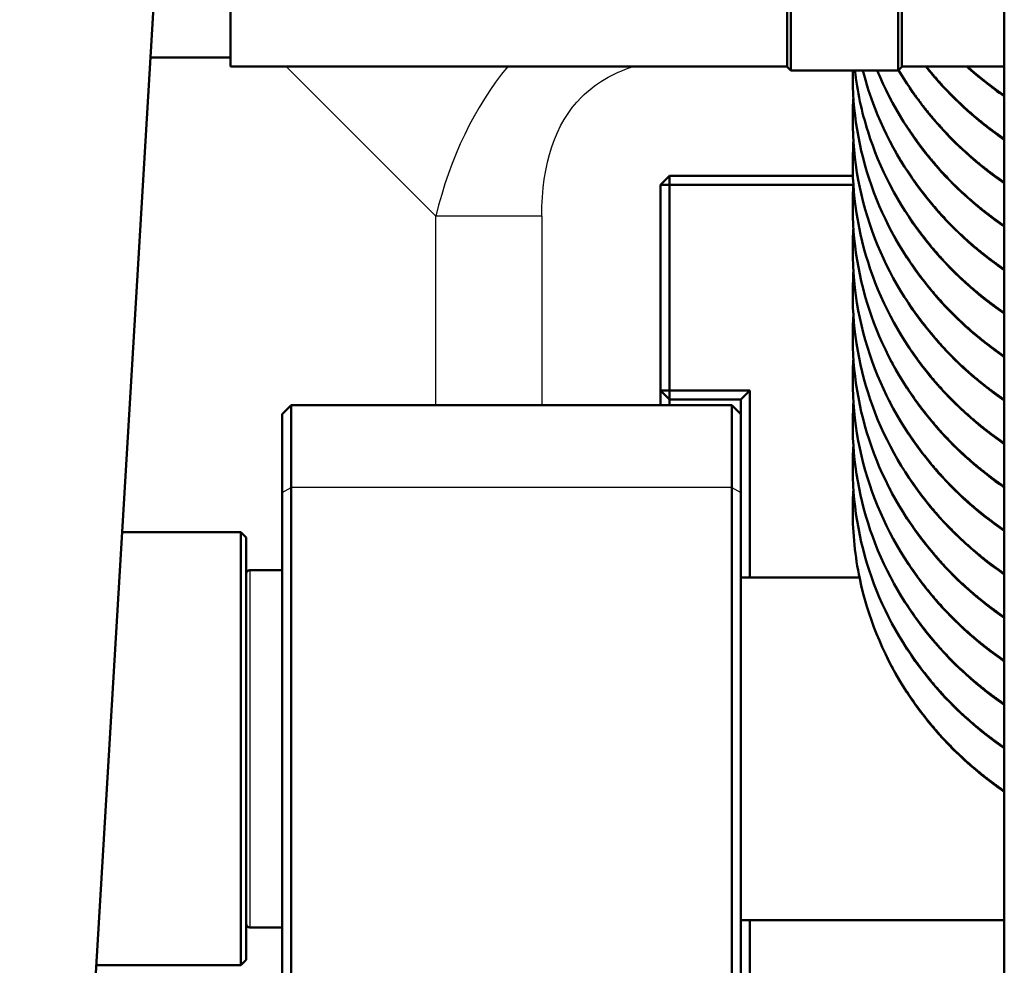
# Model space of a CAD drawing. Header units: millimetres. Extents: x 196 to 2279, y -1387 to 2348.
# Tile 64 of 82: x 365 to 419, y 1571 to 1624. Entities that reach past the tile are written whole.
import ezdxf

# ---------------------------------------------------------------- set-up
doc = ezdxf.new("R2010")
doc.units = ezdxf.units.MM
doc.header["$LTSCALE"] = 0.75
doc.layers.add('Visible', color=7, linetype='Continuous', lineweight=50)
doc.layers.add('Visible Narrow', color=7, linetype='Continuous', lineweight=25)

msp = doc.modelspace()

# ---------------------------------------------------------------- linework, layer by layer
at = {"layer": 'Visible', "extrusion": (0, 1, -2.96628e-13)}
for p, q in [((419.477, 2318.996, 219.695), (419.477, 1507.27, 688.345)), ((406.405, 2196.115, 278.485), (364.848, 1498.805, -556.942)), ((376.602, 1621.766, -415.068), (372.176, 1621.766, -415.068)), ((407.452, 1621.266, -415.068), (376.602, 1621.266, -415.068)), ((407.452, 1621.252, -414.938), (407.652, 1621.052, -414.938)), ((413.802, 1621.252, -414.938), (413.602, 1621.052, -414.938)), ((413.802, 1621.266, -415.068), (419.477, 1621.266, -415.068)), ((407.652, 1621.052, -414.938), (413.602, 1621.052, -414.938)), ((400.927, 1615.213, -797.784), (400.427, 1614.713, -797.784)), ((400.927, 1615.213, -797.784), (411.091, 1615.213, -797.784)), ((400.927, 1615.213, -797.784), (400.927, 1614.713, -797.284)), ((400.427, 1603.313, -797.784), (400.427, 1614.713, -797.784)), ((400.427, 1614.713, -797.784), (400.927, 1614.713, -797.284)), ((411.118, 1614.713, -797.284), (400.927, 1614.713, -797.284)), ((400.927, 1614.713, -797.284), (400.927, 1603.313, -797.284)), ((400.427, 1603.313, -797.784), (400.927, 1602.813, -797.784)), ((400.427, 1603.313, -797.784), (400.927, 1603.313, -797.284)), ((400.927, 1603.313, -797.284), (405.377, 1603.313, -797.284)), ((400.927, 1602.813, -797.784), (400.927, 1603.313, -797.284)), ((404.877, 1602.813, -797.784), (405.377, 1603.313, -797.284)), ((405.377, 1603.313, -797.284), (405.377, 1592.963, -797.284)), ((404.877, 1602.813, -797.784), (400.927, 1602.813, -797.784)), ((404.877, 1602.013, -797.784), (404.877, 1602.813, -797.784)), ((379.477, 1602.013, -468.952), (379.977, 1602.513, -468.952)), ((379.977, 1602.513, -468.952), (404.377, 1602.513, -468.952)), ((404.377, 1602.513, -468.952), (404.877, 1602.013, -468.952)), ((377.177, 1595.463, -475.334), (370.608, 1595.463, -475.334)), ((377.477, 1595.163, -475.334), (377.177, 1595.463, -475.334)), ((377.677, 1593.363, -475.334), (379.477, 1593.363, -475.334)), ((404.877, 1592.963, -779.834), (411.453, 1592.963, -779.834)), ((404.877, 1573.963, -779.834), (419.477, 1573.963, -779.834)), ((405.377, 1573.963, -797.284), (405.377, 1563.613, -797.284)), ((377.677, 1573.563, -475.334), (379.477, 1573.563, -475.334)), ((377.177, 1571.463, -475.334), (369.178, 1571.463, -475.334)), ((377.477, 1571.763, -475.334), (377.177, 1571.463, -475.334))]:
    msp.add_line(p, q, dxfattribs=at)
at = {"layer": 'Visible', "extrusion": (-1, 0, 0)}
for centre, radius, start, end in [((-1633.766, -415.068, -376.602), 12.5, 0, 180), ((-1600.313, -894.784, -400.927), 2.5, 180, 208.3576), ((-1583.463, -475.334, -377.177), 12, 0, 180)]:
    msp.add_arc(centre, radius, start, end, dxfattribs=at)
at = {"layer": 'Visible', "extrusion": (1, 7.33429e-16, 1.21723e-15)}
msp.add_arc((1633.552, -414.938, 407.652), 12.5, 58.5742, 180, dxfattribs=at)
at = {"layer": 'Visible', "extrusion": (-1, -7.10543e-16, -1.20439e-15)}
msp.add_arc((-1633.552, -414.938, -413.602), 12.5, 0, 121.4258, dxfattribs=at)
at = {"layer": 'Visible', "extrusion": (-1, -7.22096e-16, -1.05769e-15)}
msp.add_arc((-1633.552, -414.938, -407.452), 12.3, 0, 68.6437, dxfattribs=at)
at = {"layer": 'Visible', "extrusion": (1, 1.24893e-15, 8.76021e-16)}
msp.add_arc((1633.552, -414.938, 413.802), 12.3, 111.3563, 180, dxfattribs=at)
at = {"layer": 'Visible', "extrusion": (1, 0, 0)}
for centre, radius, start, end in [((1600.313, -894.784, 400.427), 3, 317.1666, 0), ((1583.463, -475.334, 377.477), 11.7, 0, 180)]:
    msp.add_arc(centre, radius, start, end, dxfattribs=at)
at = {"layer": 'Visible', "extrusion": (-1, 1.44214e-15, -9.31369e-16)}
msp.add_arc((-1592.513, -468.952, -379.477), 9.5, 122.8554, 180, dxfattribs=at)
at = {"layer": 'Visible', "extrusion": (1, -7.10543e-15, -1.85707e-15)}
msp.add_arc((1592.513, -468.952, 379.977), 10, 0, 57.1446, dxfattribs=at)
at = {"layer": 'Visible', "extrusion": (-1, 2.24189e-15, -3.90568e-16)}
msp.add_arc((-1592.513, -468.952, -404.377), 10, 122.8554, 180, dxfattribs=at)
at = {"layer": 'Visible', "extrusion": (1, -2.33731e-15, 3.69669e-16)}
msp.add_arc((1592.513, -468.952, 404.877), 9.5, 0, 57.1446, dxfattribs=at)
at = {"layer": 'Visible', "extrusion": (-1, 2.50122e-15, -7.37395e-28)}
msp.add_arc((-1583.463, -482.965, -379.477), 26.181, 57.1446, 122.8554, dxfattribs=at)
at = {"layer": 'Visible', "extrusion": (1, -2.78386e-15, 1.00535e-15)}
msp.add_arc((1583.463, -482.965, 379.977), 26.681, 57.1446, 122.8554, dxfattribs=at)
at = {"layer": 'Visible', "extrusion": (-1, 2.85144e-15, -1.39818e-16)}
msp.add_arc((-1583.463, -482.965, -404.377), 26.681, 57.1446, 122.8554, dxfattribs=at)
at = {"layer": 'Visible', "extrusion": (1, -2.72185e-15, 1.42488e-16)}
msp.add_arc((1583.463, -482.965, 404.877), 26.181, 57.1446, 122.8554, dxfattribs=at)
at = {"layer": 'Visible', "extrusion": (0, -2.96628e-13, -1)}
for centre, start, end in [((-377.677, 1593.163, 475.334), 0, 90), ((-377.677, 1573.763, 475.334), 270, 0)]:
    msp.add_arc(centre, 0.2, start, end, dxfattribs=at)
at = {"layer": 'Visible'}
for points, knots in [([(419.477, 1617.214, -639.736), (418.051, 1618.198, -640.168), (416.753, 1619.359, -640.66), (415.471, 1620.848, -641.272), (415.3, 1621.055, -641.357), (415.134, 1621.266, -641.443)], [87.1083976, 87.1083976, 87.1083976, 87.1083976, 87.64152, 87.64152, 87.7257895, 87.7257895, 87.7257895, 87.7257895]), ([(419.477, 1605.17, -672.841), (418.123, 1606.104, -673.251), (416.885, 1607.196, -673.714), (414.37, 1610.04, -674.886), (413.199, 1611.928, -675.649), (411.603, 1615.901, -677.229), (411.153, 1618.036, -678.065), (411.08, 1620.344, -678.972), (411.077, 1620.536, -679.047), (411.077, 1620.835, -679.165), (411.078, 1620.944, -679.208), (411.08, 1621.052, -679.25)], [153.062938, 153.062938, 153.062938, 153.062938, 153.568788, 153.568788, 154.255039, 154.255039, 154.93774, 154.93774, 154.999417, 154.999417, 155.034369, 155.034369, 155.034369, 155.034369]), ([(419.477, 1607.578, -666.219), (417.728, 1608.783, -666.749), (416.168, 1610.265, -667.369), (413.592, 1613.648, -668.751), (412.571, 1615.609, -669.537), (411.577, 1618.753, -670.78), (411.333, 1619.898, -671.23), (411.199, 1621.052, -671.684)], [139.873831, 139.873831, 139.873831, 139.873831, 140.529591, 140.529591, 141.215034, 141.215034, 141.586911, 141.586911, 141.586911, 141.586911]), ([(419.477, 1609.988, -659.599), (418.051, 1610.971, -660.031), (416.753, 1612.132, -660.522), (414.221, 1615.073, -661.732), (413.077, 1616.974, -662.499), (412.044, 1619.652, -663.563), (411.823, 1620.347, -663.837), (411.644, 1621.052, -664.115)], [126.682272, 126.682272, 126.682272, 126.682272, 127.215394, 127.215394, 127.901448, 127.901448, 128.133683, 128.133683, 128.133683, 128.133683]), ([(419.477, 1612.397, -652.978), (418.123, 1613.331, -653.388), (416.885, 1614.423, -653.852), (414.393, 1617.241, -655.013), (413.236, 1619.096, -655.762), (412.437, 1621.052, -656.541)], [113.489064, 113.489064, 113.489064, 113.489064, 113.994914, 113.994914, 114.670311, 114.670311, 114.670311, 114.670311]), ([(419.477, 1614.804, -646.357), (417.728, 1616.01, -646.886), (416.168, 1617.492, -647.507), (414.441, 1619.761, -648.433), (414.01, 1620.405, -648.694), (413.62, 1621.071, -648.963)], [100.2999574, 100.2999574, 100.2999574, 100.2999574, 100.9557165, 100.9557165, 101.1993517, 101.1993517, 101.1993517, 101.1993517]), ([(419.477, 1602.761, -679.461), (418.051, 1603.744, -679.893), (416.753, 1604.905, -680.385), (414.221, 1607.846, -681.594), (413.077, 1609.748, -682.361), (411.499, 1613.838, -683.986), (411.077, 1616.094, -684.87), (411.077, 1618.346, -685.754), (411.077, 1618.374, -685.765), (411.077, 1618.507, -685.818), (411.079, 1618.612, -685.859), (411.087, 1618.987, -686.006), (411.099, 1619.256, -686.112), (411.117, 1619.524, -686.217)], [166.256146, 166.256146, 166.256146, 166.256146, 166.789268, 166.789268, 167.475322, 167.475322, 168.192023, 168.192023, 168.200986, 168.200986, 168.234952, 168.234952, 168.321704, 168.321704, 168.321704, 168.321704]), ([(419.477, 1600.351, -686.082), (417.728, 1601.556, -686.611), (416.168, 1603.038, -687.232), (413.592, 1606.421, -688.613), (412.571, 1608.382, -689.4), (411.285, 1612.448, -691.007), (411, 1614.605, -691.852), (411.101, 1616.852, -692.735), (411.108, 1616.986, -692.787), (411.117, 1617.119, -692.84)], [179.447705, 179.447705, 179.447705, 179.447705, 180.103464, 180.103464, 180.788908, 180.788908, 181.470858, 181.470858, 181.513787, 181.513787, 181.513787, 181.513787]), ([(419.477, 1597.943, -692.703), (418.123, 1598.877, -693.113), (416.885, 1599.969, -693.577), (414.37, 1602.813, -694.749), (413.199, 1604.702, -695.512), (411.603, 1608.674, -697.091), (411.153, 1610.809, -697.928), (411.08, 1613.117, -698.835), (411.077, 1613.309, -698.91), (411.077, 1613.905, -699.144), (411.09, 1614.31, -699.304), (411.118, 1614.715, -699.462)], [192.636812, 192.636812, 192.636812, 192.636812, 193.142662, 193.142662, 193.828913, 193.828913, 194.511614, 194.511614, 194.573291, 194.573291, 194.703871, 194.703871, 194.703871, 194.703871]), ([(419.477, 1595.534, -699.324), (418.051, 1596.518, -699.756), (416.753, 1597.678, -700.247), (414.221, 1600.619, -701.456), (413.077, 1602.521, -702.224), (411.499, 1606.611, -703.849), (411.077, 1608.868, -704.732), (411.077, 1611.119, -705.617), (411.077, 1611.147, -705.628), (411.077, 1611.28, -705.68), (411.079, 1611.385, -705.721), (411.087, 1611.76, -705.869), (411.099, 1612.029, -705.974), (411.117, 1612.297, -706.08)], [205.83002, 205.83002, 205.83002, 205.83002, 206.363142, 206.363142, 207.049196, 207.049196, 207.765897, 207.765897, 207.77486, 207.77486, 207.808826, 207.808826, 207.895578, 207.895578, 207.895578, 207.895578]), ([(419.477, 1593.124, -705.944), (417.728, 1594.329, -706.473), (416.168, 1595.811, -707.094), (413.592, 1599.194, -708.476), (412.571, 1601.155, -709.262), (411.285, 1605.222, -710.869), (411, 1607.379, -711.714), (411.101, 1609.626, -712.597), (411.108, 1609.759, -712.65), (411.117, 1609.892, -712.702)], [219.021579, 219.021579, 219.021579, 219.021579, 219.677338, 219.677338, 220.362782, 220.362782, 221.044732, 221.044732, 221.087661, 221.087661, 221.087661, 221.087661]), ([(419.477, 1590.716, -712.566), (418.123, 1591.65, -712.976), (416.885, 1592.742, -713.439), (414.37, 1595.587, -714.611), (413.199, 1597.475, -715.374), (411.603, 1601.447, -716.954), (411.153, 1603.582, -717.79), (411.08, 1605.89, -718.697), (411.077, 1606.082, -718.772), (411.077, 1606.678, -719.007), (411.09, 1607.084, -719.166), (411.118, 1607.488, -719.325)], [232.210686, 232.210686, 232.210686, 232.210686, 232.716536, 232.716536, 233.402787, 233.402787, 234.085488, 234.085488, 234.147165, 234.147165, 234.277745, 234.277745, 234.277745, 234.277745]), ([(419.477, 1588.307, -719.186), (418.051, 1589.291, -719.618), (416.753, 1590.452, -720.11), (414.221, 1593.392, -721.319), (413.077, 1595.294, -722.086), (411.499, 1599.384, -723.711), (411.077, 1601.641, -724.595), (411.077, 1603.892, -725.479), (411.077, 1603.92, -725.49), (411.077, 1604.053, -725.543), (411.079, 1604.158, -725.584), (411.087, 1604.533, -725.731), (411.099, 1604.802, -725.837), (411.117, 1605.07, -725.942)], [245.403894, 245.403894, 245.403894, 245.403894, 245.937016, 245.937016, 246.62307, 246.62307, 247.339771, 247.339771, 247.348734, 247.348734, 247.3827, 247.3827, 247.469452, 247.469452, 247.469452, 247.469452]), ([(419.477, 1585.897, -725.807), (417.728, 1587.102, -726.336), (416.168, 1588.585, -726.957), (413.592, 1591.968, -728.338), (412.571, 1593.928, -729.125), (411.285, 1597.995, -730.732), (411, 1600.152, -731.577), (411.101, 1602.399, -732.46), (411.108, 1602.532, -732.512), (411.117, 1602.665, -732.564)], [258.595453, 258.595453, 258.595453, 258.595453, 259.251212, 259.251212, 259.936656, 259.936656, 260.618606, 260.618606, 260.661535, 260.661535, 260.661535, 260.661535]), ([(419.477, 1583.489, -732.428), (418.123, 1584.423, -732.838), (416.885, 1585.515, -733.302), (414.37, 1588.36, -734.474), (413.199, 1590.248, -735.236), (411.603, 1594.22, -736.816), (411.153, 1596.355, -737.653), (411.08, 1598.663, -738.56), (411.077, 1598.855, -738.635), (411.077, 1599.451, -738.869), (411.09, 1599.857, -739.028), (411.118, 1600.261, -739.187)], [271.78456, 271.78456, 271.78456, 271.78456, 272.29041, 272.29041, 272.976661, 272.976661, 273.659362, 273.659362, 273.721039, 273.721039, 273.851619, 273.851619, 273.851619, 273.851619]), ([(419.477, 1581.08, -739.049), (419.042, 1581.379, -739.18), (418.62, 1581.694, -739.317), (416.493, 1583.415, -740.055), (415.002, 1585.1, -740.748), (412.724, 1588.778, -742.234), (411.904, 1590.817, -743.043), (411.208, 1594.129, -744.345), (411.077, 1595.386, -744.839), (411.077, 1597.037, -745.488), (411.09, 1597.438, -745.645), (411.117, 1597.838, -745.802)], [284.975719, 284.975719, 284.975719, 284.975719, 285.13821, 285.13821, 285.825959, 285.825959, 286.510365, 286.510365, 286.913696, 286.913696, 287.042518, 287.042518, 287.042518, 287.042518])]:
    msp.add_open_spline(points, degree=3, knots=knots, dxfattribs=at)
msp.add_open_spline([(419.477, 1619.624, -633.116), (418.747, 1620.127, -633.337), (418.051, 1620.677, -633.573), (417.397, 1621.266, -633.823)], degree=3, dxfattribs=at)
at = {"layer": 'Visible Narrow', "extrusion": (0, 1, -2.96628e-13)}
for p, q in [((387.981, 1612.976, -905.717), (379.692, 1621.266, -906.948)), ((387.981, 1602.513, -905.717), (387.981, 1612.976, -905.717)), ((393.854, 1612.976, -905.284), (393.854, 1602.513, -905.284)), ((379.477, 1597.667, -460.972), (379.977, 1597.939, -460.552)), ((404.377, 1597.939, -460.552), (379.977, 1597.939, -460.552)), ((404.377, 1597.939, -460.552), (404.877, 1597.667, -460.972))]:
    msp.add_line(p, q, dxfattribs=at)
at = {"layer": 'Visible Narrow', "extrusion": (6.77053e-15, -1, 2.76644e-13)}
msp.add_arc((393.854, -945.284, -1612.976), 40, 90, 98.443, dxfattribs=at)
at = {"layer": 'Visible Narrow', "extrusion": (1, 0, 0)}
msp.add_arc((1583.463, -475.334, 377.677), 9.9, 0, 180, dxfattribs=at)
at = {"layer": 'Visible Narrow'}
msp.add_open_spline([(391.965, 1621.266, -905.508), (390.118, 1619.014, -905.528), (388.788, 1616.247, -905.598), (387.981, 1612.976, -905.717)], degree=3, dxfattribs=at)
msp.add_open_spline([(393.854, 1612.976, -905.284), (393.854, 1615.902, -905.284), (394.592, 1618.107, -905.284), (396.063, 1619.578, -905.284), (396.82, 1620.335, -905.284), (397.772, 1620.898, -905.284), (398.916, 1621.266, -905.284)], degree=3, knots=[6.1791766, 6.1791766, 6.1791766, 6.1791766, 6.2831853, 6.2831853, 6.2831853, 6.3367324, 6.3367324, 6.3367324, 6.3367324], dxfattribs=at)
for points, weights, knots in [([(413.637, 1621.087, -648.67), (414.523, 1619.589, -648.019), (415.68, 1618.258, -647.432), (417.345, 1616.344, -646.587), (419.477, 1614.883, -645.903)], [0.988055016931, 0.990186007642, 1, 0.985943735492, 0.987648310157], [-0.348673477, -0.348673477, -0.348673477, -0.347402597, -0.347402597, -0.345582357, -0.345582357, -0.345582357]), ([(415.18, 1621.266, -641.075), (415.424, 1620.962, -640.941), (415.68, 1620.667, -640.811), (417.345, 1618.753, -639.966), (419.477, 1617.292, -639.282)], [0.996001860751, 0.997809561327, 1, 0.985943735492, 0.987648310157], [-0.302231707, -0.302231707, -0.302231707, -0.301948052, -0.301948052, -0.300127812, -0.300127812, -0.300127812]), ([(411.077, 1620.727, -679.123), (411.077, 1618.536, -678.19), (411.606, 1616.401, -677.281), (412.677, 1612.075, -675.439), (415.68, 1608.622, -673.915), (417.345, 1606.708, -673.07), (419.477, 1605.247, -672.386)], [0.987463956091, 0.987463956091, 1, 0.974927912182, 1, 0.985943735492, 0.987648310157], [-0.534090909, -0.534090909, -0.534090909, -0.532467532, -0.532467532, -0.529220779, -0.529220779, -0.527400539, -0.527400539, -0.527400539]), ([(411.198, 1621.052, -671.615), (411.331, 1619.92, -671.133), (411.606, 1618.81, -670.66), (412.677, 1614.484, -668.818), (415.68, 1611.031, -667.294), (417.345, 1609.117, -666.449), (419.477, 1607.656, -665.766)], [0.990315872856, 0.99344323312, 1, 0.974927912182, 1, 0.985943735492, 0.987648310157], [-0.487862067, -0.487862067, -0.487862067, -0.487012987, -0.487012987, -0.483766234, -0.483766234, -0.481945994, -0.481945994, -0.481945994]), ([(411.648, 1621.052, -663.968), (412.738, 1616.823, -662.166), (415.68, 1613.44, -660.673), (417.345, 1611.526, -659.829), (419.477, 1610.065, -659.145)], [0.999029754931, 0.975422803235, 1, 0.985943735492, 0.987648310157], [-0.441494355, -0.441494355, -0.441494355, -0.438311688, -0.438311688, -0.436491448, -0.436491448, -0.436491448]), ([(412.452, 1621.052, -656.317), (413.623, 1618.214, -655.096), (415.68, 1615.849, -654.053), (417.345, 1613.935, -653.208), (419.477, 1612.474, -652.524)], [0.989283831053, 0.982687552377, 1, 0.985943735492, 0.987648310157], [-0.395099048, -0.395099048, -0.395099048, -0.392857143, -0.392857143, -0.391036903, -0.391036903, -0.391036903]), ([(411.077, 1618.318, -685.743), (411.077, 1616.127, -684.811), (411.606, 1613.992, -683.902), (412.677, 1609.666, -682.06), (415.68, 1606.213, -680.536), (417.345, 1604.299, -679.691), (419.477, 1602.838, -679.007)], [0.987463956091, 0.987463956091, 1, 0.974927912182, 1, 0.985943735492, 0.987648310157], [-0.579545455, -0.579545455, -0.579545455, -0.577922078, -0.577922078, -0.574675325, -0.574675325, -0.572855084, -0.572855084, -0.572855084]), ([(411.077, 1615.909, -692.364), (411.077, 1613.718, -691.432), (411.606, 1611.583, -690.522), (412.677, 1607.257, -688.681), (415.68, 1603.804, -687.157), (417.345, 1601.89, -686.312), (419.477, 1600.429, -685.628)], [0.987463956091, 0.987463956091, 1, 0.974927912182, 1, 0.985943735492, 0.987648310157], [-0.625, -0.625, -0.625, -0.623376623, -0.623376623, -0.62012987, -0.62012987, -0.61830963, -0.61830963, -0.61830963]), ([(411.077, 1613.5, -698.985), (411.077, 1611.309, -698.052), (411.606, 1609.174, -697.143), (412.677, 1604.848, -695.301), (415.68, 1601.395, -693.778), (417.345, 1599.482, -692.933), (419.477, 1598.02, -692.249)], [0.987463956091, 0.987463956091, 1, 0.974927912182, 1, 0.985943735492, 0.987648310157], [-0.670454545, -0.670454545, -0.670454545, -0.668831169, -0.668831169, -0.665584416, -0.665584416, -0.663764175, -0.663764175, -0.663764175]), ([(411.077, 1611.091, -705.606), (411.077, 1608.9, -704.673), (411.606, 1606.765, -703.764), (412.677, 1602.439, -701.922), (415.68, 1598.986, -700.398), (417.345, 1597.073, -699.554), (419.477, 1595.611, -698.87)], [0.987463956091, 0.987463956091, 1, 0.974927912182, 1, 0.985943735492, 0.987648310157], [-0.715909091, -0.715909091, -0.715909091, -0.714285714, -0.714285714, -0.711038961, -0.711038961, -0.709218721, -0.709218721, -0.709218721]), ([(411.077, 1608.682, -712.227), (411.077, 1606.492, -711.294), (411.606, 1604.356, -710.385), (412.677, 1600.03, -708.543), (415.68, 1596.577, -707.019), (417.345, 1594.664, -706.174), (419.477, 1593.202, -705.491)], [0.987463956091, 0.987463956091, 1, 0.974927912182, 1, 0.985943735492, 0.987648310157], [-0.761363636, -0.761363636, -0.761363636, -0.75974026, -0.75974026, -0.756493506, -0.756493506, -0.754673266, -0.754673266, -0.754673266]), ([(411.077, 1606.273, -718.847), (411.077, 1604.083, -717.915), (411.606, 1601.947, -717.006), (412.677, 1597.621, -715.164), (415.68, 1594.168, -713.64), (417.345, 1592.255, -712.795), (419.477, 1590.793, -712.111)], [0.987463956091, 0.987463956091, 1, 0.974927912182, 1, 0.985943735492, 0.987648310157], [-0.806818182, -0.806818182, -0.806818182, -0.805194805, -0.805194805, -0.801948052, -0.801948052, -0.800127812, -0.800127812, -0.800127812]), ([(411.077, 1603.864, -725.468), (411.077, 1601.674, -724.536), (411.606, 1599.538, -723.626), (412.677, 1595.212, -721.785), (415.68, 1591.759, -720.261), (417.345, 1589.846, -719.416), (419.477, 1588.384, -718.732)], [0.987463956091, 0.987463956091, 1, 0.974927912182, 1, 0.985943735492, 0.987648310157], [-0.852272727, -0.852272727, -0.852272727, -0.850649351, -0.850649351, -0.847402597, -0.847402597, -0.845582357, -0.845582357, -0.845582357]), ([(411.077, 1601.455, -732.089), (411.077, 1599.265, -731.157), (411.606, 1597.129, -730.247), (412.677, 1592.803, -728.405), (415.68, 1589.351, -726.882), (417.345, 1587.437, -726.037), (419.477, 1585.975, -725.353)], [0.987463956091, 0.987463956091, 1, 0.974927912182, 1, 0.985943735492, 0.987648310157], [-0.897727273, -0.897727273, -0.897727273, -0.896103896, -0.896103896, -0.892857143, -0.892857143, -0.891036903, -0.891036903, -0.891036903]), ([(411.077, 1599.046, -738.71), (411.077, 1596.856, -737.777), (411.606, 1594.72, -736.868), (412.677, 1590.394, -735.026), (415.68, 1586.942, -733.502), (417.345, 1585.028, -732.658), (419.477, 1583.567, -731.974)], [0.987463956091, 0.987463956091, 1, 0.974927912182, 1, 0.985943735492, 0.987648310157], [-0.943181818, -0.943181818, -0.943181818, -0.941558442, -0.941558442, -0.938311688, -0.938311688, -0.936491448, -0.936491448, -0.936491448]), ([(411.077, 1596.637, -745.331), (411.077, 1594.447, -744.398), (411.606, 1592.311, -743.489), (412.677, 1587.985, -741.647), (415.68, 1584.533, -740.123), (417.345, 1582.619, -739.278), (419.477, 1581.158, -738.595)], [0.987463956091, 0.987463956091, 1, 0.974927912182, 1, 0.985943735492, 0.987648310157], [-0.988636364, -0.988636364, -0.988636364, -0.987012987, -0.987012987, -0.983766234, -0.983766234, -0.981945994, -0.981945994, -0.981945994])]:
    msp.add_rational_spline(points, weights, degree=2, knots=knots, dxfattribs=at)
msp.add_rational_spline([(417.474, 1621.266, -633.381), (418.421, 1620.424, -633), (419.477, 1619.701, -632.661)], [0.989827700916, 0.986803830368, 0.987648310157], degree=2, dxfattribs=at)

doc.saveas('drawing.dxf')
